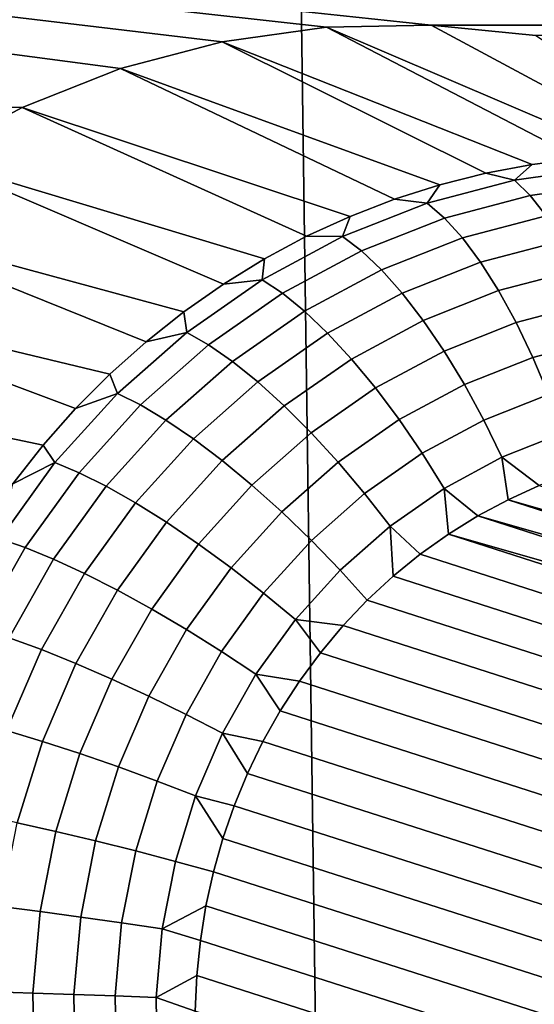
# Model space of a CAD drawing. Header units: metres. Extents: x -22 to 239, y -22 to 22.
# Tile 191 of 256: x 211.499 to 212.021, y 2.736 to 3.734. Entities that reach past the tile are written whole.
import ezdxf

# ---------------------------------------------------------------- set-up
doc = ezdxf.new("R2010")
doc.units = ezdxf.units.M
doc.layers.add('solid_10_151_033_XXX', color=7, linetype='CONTINUOUS')

msp = doc.modelspace()

# ---------------------------------------------------------------- linework, layer by layer
at = {"layer": 'solid_10_151_033_XXX'}
for points in [[(211.666092, -12.278622, 228.798355), (211.322037, 12.42083, 228.673126), (210.974304, 12.552074, 228.54657), (211.322037, -12.42083, 228.673126)], [(212.00592, -12.125679, 228.922043), (211.666092, 12.278622, 228.798355), (211.322037, 12.42083, 228.673126), (211.666092, -12.278622, 228.798355)], [(212.341324, -11.96209, 229.044113), (212.00592, 12.125679, 228.922043), (211.666092, 12.278622, 228.798355), (212.00592, -12.125679, 228.922043)], [(212.672134, -11.787946, 229.16452), (212.341324, 11.96209, 229.044113), (212.00592, 12.125679, 228.922043), (212.341324, -11.96209, 229.044113)], [(211.501999, 3.644735, 183.830322), (208.484268, 3.683026, 182.731964), (208.590469, 4.082078, 182.770615), (211.60173, 3.684118, 183.866623)], [(230.923248, 3.728225, 190.899078), (208.590469, 4.082078, 182.770615), (234.249344, 4.082082, 192.10968), (234.355545, 3.68303, 192.148331)], [(211.704849, 3.711328, 183.90416), (211.60173, 3.684118, 183.866623), (208.590469, 4.082078, 182.770615)], [(211.810379, 3.726113, 183.942566), (211.704849, 3.711328, 183.90416), (208.590469, 4.082078, 182.770615)], [(211.916565, 3.728225, 183.981216), (211.810379, 3.726113, 183.942566), (208.590469, 4.082078, 182.770615)], [(230.923248, 3.728225, 190.899078), (211.916565, 3.728225, 183.981216), (208.590469, 4.082078, 182.770615)], [(212.06662, 3.59298, 183.235474), (212.019043, 3.587062, 183.218155), (211.704849, 3.711328, 183.90416), (211.810379, 3.726113, 183.942566)], [(212.162354, 3.595944, 183.270309), (212.114441, 3.595944, 183.252869), (211.810379, 3.726113, 183.942566), (211.916565, 3.728225, 183.981216)], [(212.114441, 3.595944, 183.252869), (212.06662, 3.59298, 183.235474), (211.810379, 3.726113, 183.942566)], [(230.817291, 3.717651, 190.860519), (212.022507, 3.717651, 184.019775), (211.916565, 3.728225, 183.981216)], [(212.162354, 3.595944, 183.270309), (211.916565, 3.728225, 183.981216), (212.022507, 3.717651, 184.019775), (212.210175, 3.59298, 183.28772)], [(230.923248, 3.728225, 190.899078), (230.817291, 3.717651, 190.860519), (211.916565, 3.728225, 183.981216)], [(211.971863, 3.578209, 183.200974), (211.925247, 3.566453, 183.184021), (211.60173, 3.684118, 183.866623), (211.704849, 3.711328, 183.90416)], [(212.019043, 3.587062, 183.218155), (211.971863, 3.578209, 183.200974), (211.704849, 3.711328, 183.90416)], [(211.501999, 3.644735, 183.830322), (211.407089, 3.593751, 183.795776), (208.484268, 3.683026, 182.731964)], [(211.879364, 3.551832, 183.167313), (211.834335, 3.534396, 183.150925), (211.501999, 3.644735, 183.830322), (211.60173, 3.684118, 183.866623)], [(211.925247, 3.566453, 183.184021), (211.879364, 3.551832, 183.167313), (211.60173, 3.684118, 183.866623)], [(211.790359, 3.514204, 183.134918), (211.747543, 3.491325, 183.119339), (211.407089, 3.593751, 183.795776), (211.501999, 3.644735, 183.830322)], [(211.834335, 3.534396, 183.150925), (211.790359, 3.514204, 183.134918), (211.501999, 3.644735, 183.830322)], [(211.706055, 3.465836, 183.104233), (211.666031, 3.437822, 183.089661), (211.318146, 3.531776, 183.763412), (211.407089, 3.593751, 183.795776)], [(211.747543, 3.491325, 183.119339), (211.706055, 3.465836, 183.104233), (211.407089, 3.593751, 183.795776)], [(212.091446, 3.583767, 183.201294), (212.000946, 3.571087, 183.16835), (212.019043, 3.587062, 183.218155), (212.06662, 3.59298, 183.235474)], [(212.000946, 3.571087, 183.16835), (211.971863, 3.578209, 183.200974), (212.019043, 3.587062, 183.218155)], [(212.105835, 3.568114, 183.165192), (212.016983, 3.555664, 183.132843), (212.000946, 3.571087, 183.16835), (212.091446, 3.583767, 183.201294)], [(212.000946, 3.571087, 183.16835), (211.912354, 3.547704, 183.136108), (211.925247, 3.566453, 183.184021), (211.971863, 3.578209, 183.200974)], [(212.016983, 3.555664, 183.132843), (211.929977, 3.532704, 183.101181), (211.912354, 3.547704, 183.136108), (212.000946, 3.571087, 183.16835)], [(211.912354, 3.547704, 183.136108), (211.879364, 3.551832, 183.167313), (211.925247, 3.566453, 183.184021)], [(212.11972, 3.547217, 183.131638), (212.033051, 3.535074, 183.100082), (212.016983, 3.555664, 183.132843), (212.105835, 3.568114, 183.165192)], [(211.912354, 3.547704, 183.136108), (211.826767, 3.513911, 183.10495), (211.834335, 3.534396, 183.150925), (211.879364, 3.551832, 183.167313)], [(212.033051, 3.535074, 183.100082), (211.948196, 3.51268, 183.069199), (211.929977, 3.532704, 183.101181), (212.016983, 3.555664, 183.132843)], [(211.929977, 3.532704, 183.101181), (211.845947, 3.499523, 183.070602), (211.826767, 3.513911, 183.10495), (211.912354, 3.547704, 183.136108)], [(211.627609, 3.40738, 183.075684), (211.590912, 3.374611, 183.062332), (211.236221, 3.459548, 183.733597), (211.318146, 3.531776, 183.763412)], [(211.666031, 3.437822, 183.089661), (211.627609, 3.40738, 183.075684), (211.318146, 3.531776, 183.763412)], [(211.826767, 3.513911, 183.10495), (211.790359, 3.514204, 183.134918), (211.834335, 3.534396, 183.150925)], [(211.948196, 3.51268, 183.069199), (211.866226, 3.480316, 183.039368), (211.845947, 3.499523, 183.070602), (211.929977, 3.532704, 183.101181)], [(212.048843, 3.509719, 183.070709), (211.966629, 3.488021, 183.040787), (211.948196, 3.51268, 183.069199), (212.033051, 3.535074, 183.100082)], [(211.826767, 3.513911, 183.10495), (211.74527, 3.470133, 183.075287), (211.747543, 3.491325, 183.119339), (211.790359, 3.514204, 183.134918)], [(211.845947, 3.499523, 183.070602), (211.76593, 3.456538, 183.041473), (211.74527, 3.470133, 183.075287), (211.826767, 3.513911, 183.10495)], [(211.966629, 3.488021, 183.040787), (211.887222, 3.456664, 183.011887), (211.866226, 3.480316, 183.039368), (211.948196, 3.51268, 183.069199)], [(212.064056, 3.480093, 183.045303), (211.984924, 3.459209, 183.016495), (211.966629, 3.488021, 183.040787), (212.048843, 3.509719, 183.070709)], [(211.74527, 3.470133, 183.075287), (211.706055, 3.465836, 183.104233), (211.747543, 3.491325, 183.119339)], [(211.866226, 3.480316, 183.039368), (211.788193, 3.43839, 183.010971), (211.76593, 3.456538, 183.041473), (211.845947, 3.499523, 183.070602)], [(211.984924, 3.459209, 183.016495), (211.908493, 3.429029, 182.988678), (211.887222, 3.456664, 183.011887), (211.966629, 3.488021, 183.040787)], [(211.887222, 3.456664, 183.011887), (211.8116, 3.416043, 182.98436), (211.788193, 3.43839, 183.010971), (211.866226, 3.480316, 183.039368)], [(212.0784, 3.446774, 183.024338), (212.002731, 3.426806, 182.996796), (211.984924, 3.459209, 183.016495), (212.064056, 3.480093, 183.045303)], [(211.74527, 3.470133, 183.075287), (211.6689, 3.41692, 183.047501), (211.666031, 3.437822, 183.089661), (211.706055, 3.465836, 183.104233)], [(211.76593, 3.456538, 183.041473), (211.690948, 3.40429, 183.014175), (211.6689, 3.41692, 183.047501), (211.74527, 3.470133, 183.075287)], [(211.556076, 3.339628, 183.049637), (211.523193, 3.302547, 183.037674), (211.162521, 3.378125, 183.706772), (211.236221, 3.459548, 183.733597)], [(211.590912, 3.374611, 183.062332), (211.556076, 3.339628, 183.049637), (211.236221, 3.459548, 183.733597)], [(211.788193, 3.43839, 183.010971), (211.715057, 3.38743, 182.984344), (211.690948, 3.40429, 183.014175), (211.76593, 3.456538, 183.041473)], [(211.908493, 3.429029, 182.988678), (211.835724, 3.389931, 182.962189), (211.8116, 3.416043, 182.98436), (211.887222, 3.456664, 183.011887)], [(212.002731, 3.426806, 182.996796), (211.929657, 3.397948, 182.9702), (211.908493, 3.429029, 182.988678), (211.984924, 3.459209, 183.016495)], [(212.091583, 3.410413, 183.008224), (212.019699, 3.391443, 182.982071), (212.002731, 3.426806, 182.996796), (212.0784, 3.446774, 183.024338)], [(211.6689, 3.41692, 183.047501), (211.627609, 3.40738, 183.075684), (211.666031, 3.437822, 183.089661)], [(211.8116, 3.416043, 182.98436), (211.740738, 3.366667, 182.958572), (211.715057, 3.38743, 182.984344), (211.788193, 3.43839, 183.010971)], [(211.929657, 3.397948, 182.9702), (211.860062, 3.360564, 182.94487), (211.835724, 3.389931, 182.962189), (211.908493, 3.429029, 182.988678)], [(212.019699, 3.391443, 182.982071), (211.950272, 3.364029, 182.956802), (211.929657, 3.397948, 182.9702), (212.002731, 3.426806, 182.996796)], [(211.6689, 3.41692, 183.047501), (211.598618, 3.354943, 183.021912), (211.590912, 3.374611, 183.062332), (211.627609, 3.40738, 183.075684)], [(211.690948, 3.40429, 183.014175), (211.621933, 3.343436, 182.989059), (211.598618, 3.354943, 183.021912), (211.6689, 3.41692, 183.047501)], [(211.835724, 3.389931, 182.962189), (211.767517, 3.342407, 182.937363), (211.740738, 3.366667, 182.958572), (211.8116, 3.416043, 182.98436)], [(211.715057, 3.38743, 182.984344), (211.647736, 3.328075, 182.959839), (211.621933, 3.343436, 182.989059), (211.690948, 3.40429, 183.014175)], [(212.103348, 3.371717, 182.997299), (212.035507, 3.353811, 182.97261), (212.019699, 3.391443, 182.982071), (212.091583, 3.410413, 183.008224)], [(211.950272, 3.364029, 182.956802), (211.884171, 3.328515, 182.932739), (211.860062, 3.360564, 182.94487), (211.929657, 3.397948, 182.9702)], [(212.035507, 3.353811, 182.97261), (211.969971, 3.327933, 182.948761), (211.950272, 3.364029, 182.956802), (212.019699, 3.391443, 182.982071)], [(211.740738, 3.366667, 182.958572), (211.675507, 3.309158, 182.93483), (211.647736, 3.328075, 182.959839), (211.715057, 3.38743, 182.984344)], [(211.860062, 3.360564, 182.94487), (211.794846, 3.315124, 182.921127), (211.767517, 3.342407, 182.937363), (211.835724, 3.389931, 182.962189)], [(211.523193, 3.302547, 183.037674), (211.492401, 3.263495, 183.026474), (211.162521, 3.378125, 183.706772)], [(211.598618, 3.354943, 183.021912), (211.556076, 3.339628, 183.049637), (211.590912, 3.374611, 183.062332)], [(211.767517, 3.342407, 182.937363), (211.704727, 3.287056, 182.91452), (211.675507, 3.309158, 182.93483), (211.740738, 3.366667, 182.958572)], [(211.969971, 3.327933, 182.948761), (211.907562, 3.29441, 182.926041), (211.884171, 3.328515, 182.932739), (211.950272, 3.364029, 182.956802)], [(211.598618, 3.354943, 183.021912), (211.535278, 3.28498, 182.998856), (211.523193, 3.302547, 183.037674), (211.556076, 3.339628, 183.049637)], [(211.621933, 3.343436, 182.989059), (211.559753, 3.274741, 182.966431), (211.535278, 3.28498, 182.998856), (211.598618, 3.354943, 183.021912)], [(211.884171, 3.328515, 182.932739), (211.82222, 3.285348, 182.910187), (211.794846, 3.315124, 182.921127), (211.860062, 3.360564, 182.94487)], [(212.04982, 3.314643, 182.968597), (211.988327, 3.290364, 182.946213), (211.969971, 3.327933, 182.948761), (212.035507, 3.353811, 182.97261)], [(211.647736, 3.328075, 182.959839), (211.587082, 3.261072, 182.937775), (211.559753, 3.274741, 182.966431), (211.621933, 3.343436, 182.989059)], [(211.794846, 3.315124, 182.921127), (211.734818, 3.262198, 182.899277), (211.704727, 3.287056, 182.91452), (211.767517, 3.342407, 182.937363)], [(211.675507, 3.309158, 182.93483), (211.616745, 3.24424, 182.913452), (211.587082, 3.261072, 182.937775), (211.647736, 3.328075, 182.959839)], [(211.907562, 3.29441, 182.926041), (211.849075, 3.253661, 182.904755), (211.82222, 3.285348, 182.910187), (211.884171, 3.328515, 182.932739)], [(211.988327, 3.290364, 182.946213), (211.929779, 3.258912, 182.924911), (211.907562, 3.29441, 182.926041), (211.969971, 3.327933, 182.948761)], [(211.82222, 3.285348, 182.910187), (211.765198, 3.23507, 182.889435), (211.734818, 3.262198, 182.899277), (211.794846, 3.315124, 182.921127)], [(212.058548, 3.273826, 182.968719), (212.026108, 3.261696, 182.956909), (211.988327, 3.290364, 182.946213), (212.04982, 3.314643, 182.968597)], [(211.535278, 3.28498, 182.998856), (211.492401, 3.263495, 183.026474), (211.523193, 3.302547, 183.037674)], [(211.704727, 3.287056, 182.91452), (211.648178, 3.224572, 182.893921), (211.616745, 3.24424, 182.913452), (211.675507, 3.309158, 182.93483)], [(211.929779, 3.258912, 182.924911), (211.874924, 3.220681, 182.904938), (211.849075, 3.253661, 182.904755), (211.907562, 3.29441, 182.926041)], [(211.535278, 3.28498, 182.998856), (211.479706, 3.207911, 182.978638), (211.492401, 3.263495, 183.026474)], [(211.559753, 3.274741, 182.966431), (211.505188, 3.199069, 182.946564), (211.479706, 3.207911, 182.978638), (211.535278, 3.28498, 182.998856)], [(211.734818, 3.262198, 182.899277), (211.68074, 3.202453, 182.879593), (211.648178, 3.224572, 182.893921), (211.704727, 3.287056, 182.91452)], [(211.849075, 3.253661, 182.904755), (211.795258, 3.206201, 182.885162), (211.765198, 3.23507, 182.889435), (211.82222, 3.285348, 182.910187)], [(211.994461, 3.247427, 182.945389), (211.963715, 3.231059, 182.934204), (211.929779, 3.258912, 182.924911), (211.988327, 3.290364, 182.946213)], [(212.026108, 3.261696, 182.956909), (211.994461, 3.247427, 182.945389), (211.988327, 3.290364, 182.946213)], [(211.587082, 3.261072, 182.937775), (211.533859, 3.187264, 182.918396), (211.505188, 3.199069, 182.946564), (211.559753, 3.274741, 182.966431)], [(211.765198, 3.23507, 182.889435), (211.713821, 3.178314, 182.870743), (211.68074, 3.202453, 182.879593), (211.734818, 3.262198, 182.899277)], [(212.669098, 3.055058, 183.190933), (211.994461, 3.247427, 182.945389), (212.026108, 3.261696, 182.956909)], [(211.616745, 3.24424, 182.913452), (211.565186, 3.172727, 182.894684), (211.533859, 3.187264, 182.918396), (211.587082, 3.261072, 182.937775)], [(211.874924, 3.220681, 182.904938), (211.824417, 3.176154, 182.886551), (211.795258, 3.206201, 182.885162), (211.849075, 3.253661, 182.904755)], [(211.93396, 3.212635, 182.92337), (211.905304, 3.192222, 182.912933), (211.874924, 3.220681, 182.904938), (211.929779, 3.258912, 182.924911)], [(211.963715, 3.231059, 182.934204), (211.93396, 3.212635, 182.92337), (211.929779, 3.258912, 182.924911)], [(211.648178, 3.224572, 182.893921), (211.598541, 3.155742, 182.87587), (211.565186, 3.172727, 182.894684), (211.616745, 3.24424, 182.913452)], [(212.688034, 3.024522, 183.19783), (211.963715, 3.231059, 182.934204), (211.994461, 3.247427, 182.945389)], [(212.688034, 3.024522, 183.19783), (211.994461, 3.247427, 182.945389), (212.669098, 3.055058, 183.190933)], [(211.795258, 3.206201, 182.885162), (211.74675, 3.152626, 182.867508), (211.713821, 3.178314, 182.870743), (211.765198, 3.23507, 182.889435)], [(211.68074, 3.202453, 182.879593), (211.633286, 3.136641, 182.86232), (211.598541, 3.155742, 182.87587), (211.648178, 3.224572, 182.893921)], [(212.705154, 2.992729, 183.204056), (211.93396, 3.212635, 182.92337), (211.963715, 3.231059, 182.934204)], [(212.705154, 2.992729, 183.204056), (211.963715, 3.231059, 182.934204), (212.688034, 3.024522, 183.19783)], [(211.851791, 3.145714, 182.893463), (211.824417, 3.176154, 182.886551), (211.874924, 3.220681, 182.904938), (211.877884, 3.169891, 182.902954)], [(211.905304, 3.192222, 182.912933), (211.877884, 3.169891, 182.902954), (211.874924, 3.220681, 182.904938)], [(212.733643, 2.925877, 183.214432), (211.905304, 3.192222, 182.912933), (211.93396, 3.212635, 182.92337), (212.720383, 2.959806, 183.209595)], [(212.720383, 2.959806, 183.209595), (211.93396, 3.212635, 182.92337), (212.705154, 2.992729, 183.204056)], [(211.505188, 3.199069, 182.946564), (211.458923, 3.117371, 182.929733), (211.432602, 3.124706, 182.961487), (211.479706, 3.207911, 182.978638)], [(211.713821, 3.178314, 182.870743), (211.668732, 3.115794, 182.854324), (211.633286, 3.136641, 182.86232), (211.68074, 3.202453, 182.879593)], [(211.824417, 3.176154, 182.886551), (211.778915, 3.125889, 182.869995), (211.74675, 3.152626, 182.867508), (211.795258, 3.206201, 182.885162)], [(211.533859, 3.187264, 182.918396), (211.488739, 3.107579, 182.901978), (211.458923, 3.117371, 182.929733), (211.505188, 3.199069, 182.946564)], [(212.744873, 2.891058, 183.218521), (211.877884, 3.169891, 182.902954), (211.905304, 3.192222, 182.912933), (212.733643, 2.925877, 183.214432)], [(211.565186, 3.172727, 182.894684), (211.521469, 3.095521, 182.878769), (211.488739, 3.107579, 182.901978), (211.533859, 3.187264, 182.918396)], [(211.598541, 3.155742, 182.87587), (211.556473, 3.081432, 182.86055), (211.521469, 3.095521, 182.878769), (211.565186, 3.172727, 182.894684)], [(211.74675, 3.152626, 182.867508), (211.704208, 3.093609, 182.85202), (211.668732, 3.115794, 182.854324), (211.713821, 3.178314, 182.870743)], [(211.851791, 3.145714, 182.893463), (211.827225, 3.119846, 182.884521), (211.778915, 3.125889, 182.869995), (211.824417, 3.176154, 182.886551)], [(212.753998, 2.855579, 183.221832), (211.851791, 3.145714, 182.893463), (211.877884, 3.169891, 182.902954), (212.744873, 2.891058, 183.218521)], [(211.633286, 3.136641, 182.86232), (211.593063, 3.065587, 182.847687), (211.556473, 3.081432, 182.86055), (211.598541, 3.155742, 182.87587)], [(211.778915, 3.125889, 182.869995), (211.738998, 3.070519, 182.855469), (211.704208, 3.093609, 182.85202), (211.74675, 3.152626, 182.867508)], [(212.761002, 2.819613, 183.22438), (211.827225, 3.119846, 182.884521), (211.851791, 3.145714, 182.893463), (212.753998, 2.855579, 183.221832)], [(211.668732, 3.115794, 182.854324), (211.630524, 3.048295, 182.840424), (211.593063, 3.065587, 182.847687), (211.633286, 3.136641, 182.86232)], [(211.80426, 3.092422, 182.87616), (211.78302, 3.063559, 182.868423), (211.738998, 3.070519, 182.855469), (211.778915, 3.125889, 182.869995)], [(211.827225, 3.119846, 182.884521), (211.80426, 3.092422, 182.87616), (211.778915, 3.125889, 182.869995)], [(211.704208, 3.093609, 182.85202), (211.668121, 3.029893, 182.838898), (211.630524, 3.048295, 182.840424), (211.668732, 3.115794, 182.854324)], [(212.765839, 2.783314, 183.226151), (211.80426, 3.092422, 182.87616), (211.827225, 3.119846, 182.884521), (212.761002, 2.819613, 183.22438)], [(211.521469, 3.095521, 182.878769), (211.486145, 3.013591, 182.865906), (211.452286, 3.023019, 182.888718), (211.488739, 3.107579, 182.901978)], [(211.556473, 3.081432, 182.86055), (211.522476, 3.002576, 182.848175), (211.486145, 3.013591, 182.865906), (211.521469, 3.095521, 182.878769)], [(211.738998, 3.070519, 182.855469), (211.705139, 3.01074, 182.84314), (211.668121, 3.029893, 182.838898), (211.704208, 3.093609, 182.85202)], [(212.768494, 2.746919, 183.227112), (211.78302, 3.063559, 182.868423), (211.80426, 3.092422, 182.87616), (212.765839, 2.783314, 183.226151)], [(211.593063, 3.065587, 182.847687), (211.560547, 2.990187, 182.835846), (211.522476, 3.002576, 182.848175), (211.556473, 3.081432, 182.86055)], [(211.630524, 3.048295, 182.840424), (211.59964, 2.976667, 182.829178), (211.560547, 2.990187, 182.835846), (211.593063, 3.065587, 182.847687)], [(211.763611, 3.033459, 182.861359), (211.746094, 3.002293, 182.854996), (211.705139, 3.01074, 182.84314), (211.738998, 3.070519, 182.855469)], [(211.78302, 3.063559, 182.868423), (211.763611, 3.033459, 182.861359), (211.738998, 3.070519, 182.855469)], [(212.769028, 2.71061, 183.22731), (211.763611, 3.033459, 182.861359), (211.78302, 3.063559, 182.868423), (212.768494, 2.746919, 183.227112)], [(211.668121, 3.029893, 182.838898), (211.638977, 2.962279, 182.828293), (211.59964, 2.976667, 182.829178), (211.630524, 3.048295, 182.840424)], [(212.767426, 2.674533, 183.22673), (211.746094, 3.002293, 182.854996), (211.763611, 3.033459, 182.861359), (212.769028, 2.71061, 183.22731)], [(211.705139, 3.01074, 182.84314), (211.677795, 2.947304, 182.833191), (211.638977, 2.962279, 182.828293), (211.668121, 3.029893, 182.838898)], [(211.522476, 3.002576, 182.848175), (211.496994, 2.920165, 182.838898), (211.459671, 2.927969, 182.856277), (211.486145, 3.013591, 182.865906)], [(211.560547, 2.990187, 182.835846), (211.536194, 2.911388, 182.826981), (211.496994, 2.920165, 182.838898), (211.522476, 3.002576, 182.848175)], [(211.73053, 2.970198, 182.849319), (211.716965, 2.937386, 182.844391), (211.677795, 2.947304, 182.833191), (211.705139, 3.01074, 182.84314)], [(211.746094, 3.002293, 182.854996), (211.73053, 2.970198, 182.849319), (211.705139, 3.01074, 182.84314)], [(212.763748, 2.638899, 183.225388), (211.73053, 2.970198, 182.849319), (211.746094, 3.002293, 182.854996), (212.767426, 2.674533, 183.22673)], [(211.59964, 2.976667, 182.829178), (211.576492, 2.90181, 182.820755), (211.536194, 2.911388, 182.826981), (211.560547, 2.990187, 182.835846)], [(211.638977, 2.962279, 182.828293), (211.617126, 2.891618, 182.820328), (211.576492, 2.90181, 182.820755), (211.59964, 2.976667, 182.829178)], [(212.758102, 2.603888, 183.223328), (211.716965, 2.937386, 182.844391), (211.73053, 2.970198, 182.849319), (212.763748, 2.638899, 183.225388)], [(211.677795, 2.947304, 182.833191), (211.657303, 2.881009, 182.825729), (211.617126, 2.891618, 182.820328), (211.638977, 2.962279, 182.828293)], [(211.705414, 2.904056, 182.840179), (211.695877, 2.870288, 182.836716), (211.657303, 2.881009, 182.825729), (211.677795, 2.947304, 182.833191)], [(211.716965, 2.937386, 182.844391), (211.705414, 2.904056, 182.840179), (211.677795, 2.947304, 182.833191)], [(212.750488, 2.56957, 183.220566), (211.705414, 2.904056, 182.840179), (211.716965, 2.937386, 182.844391), (212.758102, 2.603888, 183.223328)], [(211.480347, 2.835236, 182.83284), (211.496994, 2.920165, 182.838898), (211.536194, 2.911388, 182.826981), (211.520264, 2.830182, 182.821182)], [(211.520264, 2.830182, 182.821182), (211.536194, 2.911388, 182.826981), (211.576492, 2.90181, 182.820755), (211.561371, 2.824667, 182.815247)], [(212.740952, 2.535803, 183.217087), (211.695877, 2.870288, 182.836716), (211.705414, 2.904056, 182.840179), (212.750488, 2.56957, 183.220566)], [(211.561371, 2.824667, 182.815247), (211.576492, 2.90181, 182.820755), (211.617126, 2.891618, 182.820328), (211.602844, 2.818797, 182.81514)], [(211.602844, 2.818797, 182.81514), (211.617126, 2.891618, 182.820328), (211.657303, 2.881009, 182.825729), (211.643906, 2.812688, 182.820847)], [(211.643906, 2.812688, 182.820847), (211.657303, 2.881009, 182.825729), (211.695877, 2.870288, 182.836716), (211.688263, 2.835971, 182.833939)], [(212.729401, 2.502473, 183.212891), (211.688263, 2.835971, 182.833939), (211.695877, 2.870288, 182.836716), (212.740952, 2.535803, 183.217087)], [(211.520264, 2.830182, 182.821182), (211.512985, 2.747589, 182.818542), (211.472733, 2.748857, 182.830078), (211.480347, 2.835236, 182.83284)], [(211.643906, 2.812688, 182.820847), (211.688263, 2.835971, 182.833939), (211.682617, 2.800959, 182.831894)], [(212.715836, 2.469661, 183.207947), (211.682617, 2.800959, 182.831894), (211.688263, 2.835971, 182.833939), (212.729401, 2.502473, 183.212891)], [(211.561371, 2.824667, 182.815247), (211.554459, 2.746205, 182.812729), (211.512985, 2.747589, 182.818542), (211.520264, 2.830182, 182.821182)], [(211.602844, 2.818797, 182.81514), (211.596329, 2.744733, 182.812759), (211.554459, 2.746205, 182.812729), (211.561371, 2.824667, 182.815247)], [(211.643906, 2.812688, 182.820847), (211.637787, 2.7432, 182.818619), (211.596329, 2.744733, 182.812759), (211.602844, 2.818797, 182.81514)], [(211.637787, 2.7432, 182.818619), (211.643906, 2.812688, 182.820847), (211.682617, 2.800959, 182.831894), (211.67894, 2.765326, 182.830551)], [(212.700272, 2.437566, 183.202286), (211.67894, 2.765326, 182.830551), (211.682617, 2.800959, 182.831894), (212.715836, 2.469661, 183.207947)], [(211.637787, 2.7432, 182.818619), (211.67894, 2.765326, 182.830551), (211.677353, 2.729249, 182.829971)], [(212.682755, 2.406399, 183.195908), (211.677353, 2.729249, 182.829971), (211.67894, 2.765326, 182.830551), (212.700272, 2.437566, 183.202286)], [(211.512985, 2.747589, 182.818542), (211.51445, 2.664648, 182.819077), (211.474258, 2.662114, 182.830627), (211.472733, 2.748857, 182.830078)], [(211.554459, 2.746205, 182.812729), (211.555847, 2.667414, 182.813232), (211.51445, 2.664648, 182.819077), (211.512985, 2.747589, 182.818542)], [(211.596329, 2.744733, 182.812759), (211.597626, 2.670357, 182.813232), (211.555847, 2.667414, 182.813232), (211.554459, 2.746205, 182.812729)], [(211.637787, 2.7432, 182.818619), (211.639008, 2.67342, 182.819077), (211.597626, 2.670357, 182.813232), (211.596329, 2.744733, 182.812759)], [(211.639008, 2.67342, 182.819077), (211.637787, 2.7432, 182.818619), (211.677353, 2.729249, 182.829971), (211.677872, 2.69294, 182.830154)]]:
    msp.add_3dface(points, dxfattribs=at)

doc.saveas('drawing.dxf')
